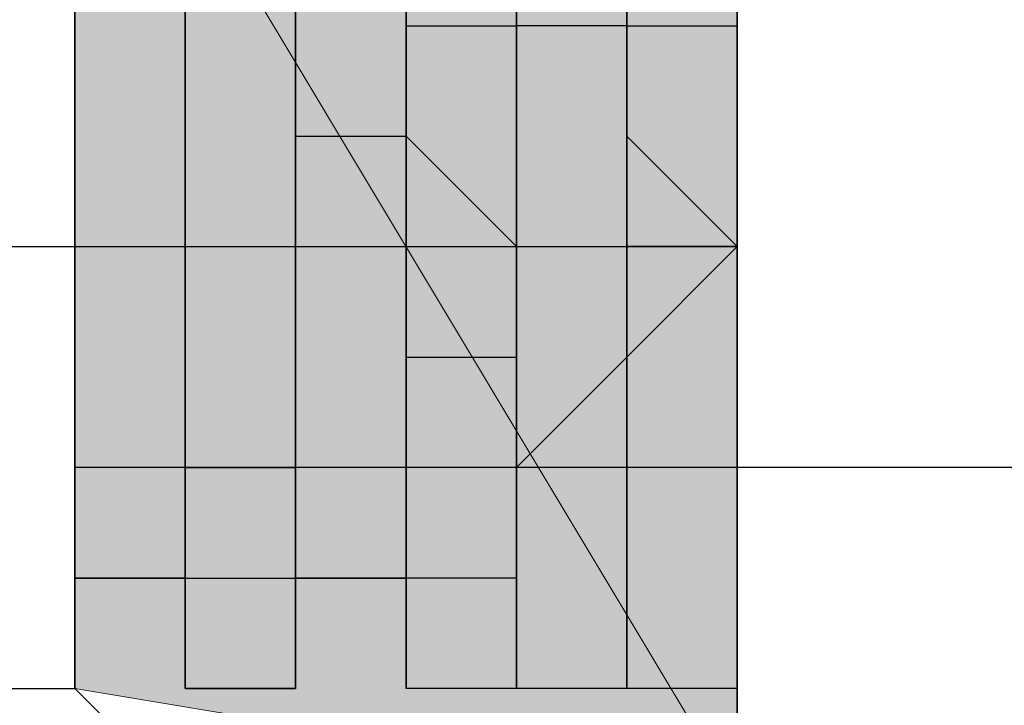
# Model space of a CAD drawing. Header units: millimetres. Extents: x 0 to 420, y 0 to 297.
# Tile 35 of 100: x 69.702 to 70.079, y 194.473 to 194.736. Entities that reach past the tile are written whole.
import ezdxf

# ---------------------------------------------------------------- set-up
doc = ezdxf.new("R2010")
doc.units = ezdxf.units.MM
doc.layers.add('FILL_FFFFFF', color=7, linetype='Continuous', true_color=0xffffff)
doc.layers.add('LINE_FFFFFF', color=7, linetype='Continuous', true_color=0xffffff)
doc.layers.add('LINE_000000', color=7, linetype='Continuous')

msp = doc.modelspace()

# ---------------------------------------------------------------- hatches: boundary and pattern name
at = {"layer": 'FILL_FFFFFF'}
h = msp.add_hatch(color=7, dxfattribs=at)
h.dxf.hatch_style = 1
h.paths.add_polyline_path([(69.97702, 194.90266), (69.72301, 194.86033), (69.97702, 194.43699), (69.97702, 194.90266)])
h = msp.add_hatch(color=7, dxfattribs=at)
h.dxf.hatch_style = 1
h.paths.add_polyline_path([(69.72301, 194.86033), (69.97702, 194.43699), (69.72301, 194.47932), (69.72301, 194.86033)])

# ---------------------------------------------------------------- linework, layer by layer
at = {"layer": 'LINE_000000', "lineweight": 25}
for p, q in [((69.72301, 194.47932), (69.72301, 194.86033)), ((69.72301, 194.818), (69.72301, 194.47932)), ((69.97702, 194.818), (69.97702, 194.47932)), ((69.97702, 194.47932), (69.97702, 194.818)), ((69.72301, 194.73333), (69.72301, 194.77566)), ((69.72301, 194.73333), (69.72301, 194.77566)), ((69.72301, 194.77566), (69.72301, 194.73333)), ((69.72301, 194.77566), (69.72301, 194.73333)), ((69.76534, 194.77566), (69.76534, 194.73333)), ((69.76534, 194.77566), (69.76534, 194.73333)), ((69.76534, 194.73333), (69.76534, 194.77566)), ((69.76534, 194.77566), (69.76534, 194.73333)), ((69.76534, 194.73333), (69.76534, 194.77566)), ((69.76534, 194.77566), (69.76534, 194.73333)), ((69.76534, 194.77566), (69.76534, 194.73333)), ((69.76534, 194.73333), (69.76534, 194.77566)), ((69.76534, 194.73333), (69.76534, 194.77566)), ((69.76534, 194.73333), (69.76534, 194.77566)), ((69.76534, 194.77566), (69.76534, 194.73333)), ((69.76534, 194.73333), (69.76534, 194.77566)), ((69.80767, 194.77566), (69.80767, 194.73333)), ((69.80767, 194.73333), (69.80767, 194.77566)), ((69.80767, 194.73333), (69.80767, 194.77566)), ((69.80767, 194.73333), (69.80767, 194.77566)), ((69.80767, 194.77566), (69.80767, 194.73333)), ((69.80767, 194.77566), (69.80767, 194.73333)), ((69.80767, 194.73333), (69.80767, 194.77566)), ((69.80767, 194.77566), (69.80767, 194.73333)), ((69.80767, 194.77566), (69.80767, 194.73333)), ((69.80767, 194.73333), (69.80767, 194.77566)), ((69.80767, 194.77566), (69.80767, 194.73333)), ((69.85, 194.77566), (69.85, 194.73333)), ((69.85, 194.73333), (69.85, 194.77566)), ((69.85, 194.77566), (69.85, 194.73333)), ((69.85, 194.73333), (69.85, 194.77566)), ((69.85, 194.77566), (69.85, 194.73333)), ((69.85, 194.73333), (69.85, 194.77566)), ((69.85, 194.77566), (69.85, 194.73333)), ((69.85, 194.73333), (69.85, 194.77566)), ((69.85, 194.77566), (69.85, 194.73333)), ((69.85, 194.73333), (69.85, 194.77566)), ((69.85, 194.77566), (69.85, 194.73333)), ((69.85, 194.73333), (69.85, 194.77566)), ((69.89233, 194.73333), (69.89233, 194.77566)), ((69.89233, 194.77566), (69.89233, 194.73333)), ((69.89233, 194.73333), (69.89233, 194.77566)), ((69.89233, 194.77566), (69.89233, 194.73333)), ((69.89233, 194.73333), (69.89233, 194.77566)), ((69.89233, 194.77566), (69.89233, 194.73333)), ((69.89233, 194.77566), (69.89233, 194.73333)), ((69.89233, 194.73333), (69.89233, 194.77566)), ((69.89233, 194.77566), (69.89233, 194.73333)), ((69.93468, 194.73333), (69.93468, 194.77566)), ((69.93468, 194.77566), (69.93468, 194.73333)), ((69.93468, 194.73333), (69.93468, 194.77566)), ((69.93468, 194.77566), (69.93468, 194.73333)), ((69.93468, 194.73333), (69.93468, 194.77566)), ((69.93468, 194.73333), (69.93468, 194.77566)), ((69.93468, 194.77566), (69.93468, 194.73333)), ((69.93468, 194.73333), (69.93468, 194.77566)), ((69.93468, 194.77566), (69.93468, 194.73333)), ((69.93468, 194.73333), (69.93468, 194.77566)), ((69.93468, 194.77566), (69.93468, 194.73333)), ((69.97702, 194.77566), (69.97702, 194.73333)), ((69.97702, 194.77566), (69.97702, 194.73333)), ((69.72301, 194.691), (69.72301, 194.73333)), ((69.72301, 194.73333), (69.72301, 194.73333)), ((69.72301, 194.691), (69.72301, 194.73333)), ((69.72301, 194.73333), (69.72301, 194.73333)), ((69.72301, 194.73333), (69.72301, 194.73333)), ((69.72301, 194.73333), (69.72301, 194.691)), ((69.72301, 194.73333), (69.72301, 194.73333)), ((69.72301, 194.73333), (69.72301, 194.691)), ((69.76534, 194.73333), (69.76534, 194.73333)), ((69.76534, 194.73333), (69.76534, 194.691)), ((69.76534, 194.73333), (69.76534, 194.73333)), ((69.76534, 194.73333), (69.76534, 194.691)), ((69.76534, 194.691), (69.76534, 194.73333)), ((69.76534, 194.73333), (69.76534, 194.73333)), ((69.76534, 194.73333), (69.76534, 194.73333)), ((69.76534, 194.73333), (69.76534, 194.691)), ((69.76534, 194.691), (69.76534, 194.73333)), ((69.76534, 194.73333), (69.76534, 194.73333)), ((69.76534, 194.73333), (69.76534, 194.73333)), ((69.76534, 194.73333), (69.76534, 194.691)), ((69.76534, 194.73333), (69.76534, 194.73333)), ((69.76534, 194.73333), (69.76534, 194.691)), ((69.76534, 194.691), (69.76534, 194.73333)), ((69.76534, 194.73333), (69.76534, 194.73333)), ((69.76534, 194.691), (69.76534, 194.73333)), ((69.76534, 194.73333), (69.76534, 194.73333)), ((69.76534, 194.691), (69.76534, 194.73333)), ((69.76534, 194.73333), (69.76534, 194.73333)), ((69.76534, 194.73333), (69.76534, 194.73333)), ((69.76534, 194.73333), (69.76534, 194.691)), ((69.76534, 194.691), (69.76534, 194.73333)), ((69.76534, 194.73333), (69.76534, 194.73333)), ((69.80767, 194.73333), (69.80767, 194.73333)), ((69.80767, 194.73333), (69.80767, 194.691)), ((69.80767, 194.691), (69.80767, 194.73333)), ((69.80767, 194.73333), (69.80767, 194.73333)), ((69.80767, 194.691), (69.80767, 194.73333)), ((69.80767, 194.73333), (69.80767, 194.73333)), ((69.80767, 194.691), (69.80767, 194.73333)), ((69.80767, 194.73333), (69.80767, 194.73333)), ((69.80767, 194.73333), (69.80767, 194.73333)), ((69.80767, 194.73333), (69.80767, 194.691)), ((69.80767, 194.73333), (69.80767, 194.73333)), ((69.80767, 194.73333), (69.80767, 194.691)), ((69.80767, 194.73333), (69.80767, 194.73333)), ((69.80767, 194.73333), (69.80767, 194.691)), ((69.80767, 194.691), (69.80767, 194.73333)), ((69.80767, 194.73333), (69.80767, 194.73333)), ((69.80767, 194.73333), (69.80767, 194.73333)), ((69.80767, 194.73333), (69.80767, 194.73333)), ((69.80767, 194.73333), (69.80767, 194.691)), ((69.80767, 194.691), (69.80767, 194.73333)), ((69.80767, 194.73333), (69.80767, 194.73333)), ((69.80767, 194.73333), (69.80767, 194.73333)), ((69.80767, 194.73333), (69.80767, 194.691)), ((69.85, 194.73333), (69.85, 194.73333)), ((69.85, 194.73333), (69.85, 194.691)), ((69.85, 194.73333), (69.85, 194.73333)), ((69.85, 194.73333), (69.85, 194.691)), ((69.85, 194.691), (69.85, 194.73333)), ((69.85, 194.73333), (69.85, 194.73333)), ((69.85, 194.73333), (69.85, 194.73333)), ((69.85, 194.73333), (69.85, 194.73333)), ((69.85, 194.73333), (69.85, 194.73333)), ((69.85, 194.73333), (69.85, 194.691)), ((69.85, 194.691), (69.85, 194.73333)), ((69.85, 194.73333), (69.85, 194.73333)), ((69.85, 194.73333), (69.85, 194.73333)), ((69.85, 194.73333), (69.85, 194.691)), ((69.85, 194.73333), (69.85, 194.73333)), ((69.85, 194.73333), (69.85, 194.691)), ((69.85, 194.691), (69.85, 194.73333)), ((69.85, 194.73333), (69.85, 194.73333)), ((69.85, 194.691), (69.85, 194.73333)), ((69.85, 194.73333), (69.85, 194.73333)), ((69.85, 194.691), (69.85, 194.73333)), ((69.85, 194.73333), (69.85, 194.73333)), ((69.85, 194.73333), (69.85, 194.73333)), ((69.85, 194.73333), (69.85, 194.73333)), ((69.85, 194.73333), (69.85, 194.691)), ((69.85, 194.691), (69.85, 194.73333)), ((69.85, 194.73333), (69.85, 194.73333)), ((69.89233, 194.691), (69.89233, 194.73333)), ((69.89233, 194.73333), (69.89233, 194.73333)), ((69.89233, 194.73333), (69.89233, 194.73333)), ((69.89233, 194.73333), (69.89233, 194.691)), ((69.89233, 194.691), (69.89233, 194.73333)), ((69.89233, 194.73333), (69.89233, 194.73333)), ((69.89233, 194.73333), (69.89233, 194.73333)), ((69.89233, 194.73333), (69.89233, 194.691)), ((69.89233, 194.691), (69.89233, 194.73333)), ((69.89233, 194.73333), (69.89233, 194.73333)), ((69.89233, 194.73333), (69.89233, 194.73333)), ((69.89233, 194.73333), (69.89233, 194.691)), ((69.93468, 194.73333), (69.89233, 194.73333)), ((69.89233, 194.73333), (69.89233, 194.73333)), ((69.89233, 194.73333), (69.89233, 194.691)), ((69.89233, 194.73333), (69.89233, 194.73333)), ((69.89233, 194.73333), (69.89233, 194.691)), ((69.89233, 194.691), (69.89233, 194.73333)), ((69.89233, 194.73333), (69.89233, 194.73333)), ((69.89233, 194.73333), (69.89233, 194.73333)), ((69.89233, 194.73333), (69.89233, 194.691)), ((69.93468, 194.691), (69.93468, 194.73333)), ((69.93468, 194.73333), (69.93468, 194.73333)), ((69.93468, 194.73333), (69.93468, 194.73333)), ((69.93468, 194.73333), (69.93468, 194.691)), ((69.93468, 194.691), (69.93468, 194.73333)), ((69.93468, 194.73333), (69.93468, 194.73333)), ((69.93468, 194.73333), (69.97702, 194.73333)), ((69.93468, 194.691), (69.93468, 194.73333)), ((69.93468, 194.73333), (69.93468, 194.73333)), ((69.93468, 194.73333), (69.93468, 194.73333)), ((69.93468, 194.73333), (69.93468, 194.691)), ((69.93468, 194.691), (69.93468, 194.73333)), ((69.93468, 194.73333), (69.93468, 194.73333)), ((69.93468, 194.691), (69.93468, 194.73333)), ((69.93468, 194.73333), (69.93468, 194.73333)), ((69.93468, 194.73333), (69.93468, 194.73333)), ((69.93468, 194.73333), (69.93468, 194.691)), ((69.93468, 194.691), (69.93468, 194.73333)), ((69.93468, 194.73333), (69.93468, 194.73333)), ((69.93468, 194.73333), (69.93468, 194.73333)), ((69.93468, 194.73333), (69.93468, 194.691)), ((69.93468, 194.691), (69.93468, 194.73333)), ((69.93468, 194.73333), (69.93468, 194.73333)), ((69.93468, 194.73333), (69.93468, 194.73333)), ((69.97702, 194.691), (69.97702, 194.73333)), ((69.97702, 194.73333), (69.97702, 194.73333)), ((69.97702, 194.73333), (69.97702, 194.73333)), ((69.97702, 194.73333), (69.97702, 194.691)), ((69.97702, 194.73333), (69.97702, 194.73333)), ((69.97702, 194.73333), (69.97702, 194.691)), ((69.97702, 194.73333), (69.97702, 194.73333)), ((69.97702, 194.73333), (69.97702, 194.691)), ((69.72301, 194.64867), (69.72301, 194.691)), ((69.72301, 194.691), (69.72301, 194.691)), ((69.72301, 194.64867), (69.72301, 194.691)), ((69.72301, 194.691), (69.72301, 194.691)), ((69.72301, 194.691), (69.72301, 194.691)), ((69.72301, 194.691), (69.72301, 194.64867)), ((69.72301, 194.691), (69.72301, 194.691)), ((69.72301, 194.691), (69.72301, 194.64867)), ((69.76534, 194.691), (69.76534, 194.691)), ((69.76534, 194.691), (69.76534, 194.64867)), ((69.76534, 194.691), (69.76534, 194.691)), ((69.76534, 194.691), (69.76534, 194.64867)), ((69.76534, 194.64867), (69.76534, 194.691)), ((69.76534, 194.691), (69.76534, 194.691)), ((69.76534, 194.691), (69.76534, 194.691)), ((69.76534, 194.691), (69.76534, 194.64867)), ((69.76534, 194.64867), (69.76534, 194.691)), ((69.76534, 194.691), (69.76534, 194.691)), ((69.76534, 194.691), (69.76534, 194.691)), ((69.76534, 194.691), (69.76534, 194.64867)), ((69.76534, 194.691), (69.76534, 194.691)), ((69.76534, 194.691), (69.76534, 194.64867)), ((69.76534, 194.64867), (69.76534, 194.691)), ((69.76534, 194.691), (69.76534, 194.691)), ((69.76534, 194.64867), (69.76534, 194.691)), ((69.76534, 194.691), (69.76534, 194.691)), ((69.76534, 194.64867), (69.76534, 194.691)), ((69.76534, 194.691), (69.76534, 194.691)), ((69.76534, 194.691), (69.76534, 194.691)), ((69.76534, 194.691), (69.76534, 194.64867)), ((69.76534, 194.64867), (69.76534, 194.691)), ((69.76534, 194.691), (69.76534, 194.691)), ((69.80767, 194.691), (69.80767, 194.691)), ((69.80767, 194.691), (69.80767, 194.64867)), ((69.80767, 194.64867), (69.80767, 194.691)), ((69.80767, 194.691), (69.80767, 194.691)), ((69.80767, 194.64867), (69.80767, 194.691)), ((69.80767, 194.691), (69.80767, 194.691)), ((69.80767, 194.64867), (69.80767, 194.691)), ((69.80767, 194.691), (69.80767, 194.691)), ((69.80767, 194.691), (69.80767, 194.691)), ((69.80767, 194.691), (69.80767, 194.64867)), ((69.80767, 194.691), (69.80767, 194.691)), ((69.80767, 194.691), (69.80767, 194.64867)), ((69.80767, 194.691), (69.80767, 194.691)), ((69.80767, 194.691), (69.80767, 194.64867)), ((69.80767, 194.64867), (69.80767, 194.691)), ((69.80767, 194.691), (69.80767, 194.691)), ((69.80767, 194.691), (69.80767, 194.691)), ((69.80767, 194.691), (69.80767, 194.64867)), ((69.80767, 194.64867), (69.80767, 194.691)), ((69.80767, 194.691), (69.80767, 194.691)), ((69.80767, 194.691), (69.80767, 194.691)), ((69.80767, 194.691), (69.80767, 194.64867)), ((69.85, 194.691), (69.85, 194.691)), ((69.85, 194.691), (69.85, 194.64867)), ((69.85, 194.691), (69.85, 194.691)), ((69.85, 194.691), (69.85, 194.691)), ((69.85, 194.691), (69.85, 194.64867)), ((69.85, 194.64867), (69.85, 194.691)), ((69.85, 194.691), (69.85, 194.691)), ((69.85, 194.691), (69.85, 194.691)), ((69.85, 194.691), (69.85, 194.64867)), ((69.85, 194.64867), (69.85, 194.691)), ((69.85, 194.691), (69.85, 194.691)), ((69.85, 194.691), (69.85, 194.691)), ((69.85, 194.691), (69.89233, 194.64867)), ((69.85, 194.691), (69.85, 194.691)), ((69.85, 194.691), (69.85, 194.64867)), ((69.85, 194.64867), (69.85, 194.691)), ((69.85, 194.691), (69.85, 194.691)), ((69.85, 194.64867), (69.85, 194.691)), ((69.85, 194.691), (69.85, 194.691)), ((69.85, 194.64867), (69.85, 194.691)), ((69.85, 194.691), (69.85, 194.691)), ((69.85, 194.691), (69.85, 194.691)), ((69.85, 194.691), (69.85, 194.64867)), ((69.85, 194.64867), (69.85, 194.691)), ((69.85, 194.691), (69.85, 194.691)), ((69.89233, 194.64867), (69.89233, 194.691)), ((69.89233, 194.691), (69.89233, 194.691)), ((69.89233, 194.691), (69.89233, 194.691)), ((69.89233, 194.691), (69.89233, 194.64867)), ((69.89233, 194.64867), (69.89233, 194.691)), ((69.89233, 194.691), (69.89233, 194.691)), ((69.89233, 194.691), (69.89233, 194.691)), ((69.89233, 194.691), (69.89233, 194.64867)), ((69.89233, 194.64867), (69.89233, 194.691)), ((69.89233, 194.691), (69.89233, 194.691)), ((69.89233, 194.691), (69.89233, 194.64867)), ((69.89233, 194.64867), (69.89233, 194.691)), ((69.89233, 194.691), (69.89233, 194.691)), ((69.89233, 194.691), (69.89233, 194.691)), ((69.89233, 194.691), (69.89233, 194.64867)), ((69.89233, 194.691), (69.89233, 194.691)), ((69.89233, 194.691), (69.89233, 194.64867)), ((69.89233, 194.691), (69.89233, 194.691)), ((69.89233, 194.691), (69.89233, 194.691)), ((69.89233, 194.691), (69.89233, 194.64867)), ((69.93468, 194.64867), (69.93468, 194.691)), ((69.93468, 194.691), (69.93468, 194.691)), ((69.93468, 194.691), (69.93468, 194.691)), ((69.93468, 194.691), (69.93468, 194.64867)), ((69.93468, 194.64867), (69.93468, 194.691)), ((69.93468, 194.691), (69.93468, 194.691)), ((69.93468, 194.64867), (69.93468, 194.691)), ((69.93468, 194.691), (69.93468, 194.691)), ((69.93468, 194.691), (69.93468, 194.691)), ((69.93468, 194.691), (69.93468, 194.64867)), ((69.93468, 194.64867), (69.93468, 194.691)), ((69.93468, 194.691), (69.93468, 194.691)), ((69.93468, 194.64867), (69.93468, 194.691)), ((69.93468, 194.691), (69.93468, 194.691)), ((69.93468, 194.691), (69.93468, 194.691)), ((69.93468, 194.691), (69.93468, 194.64867)), ((69.97702, 194.64867), (69.93468, 194.691)), ((69.93468, 194.691), (69.93468, 194.691)), ((69.93468, 194.691), (69.93468, 194.691)), ((69.93468, 194.691), (69.93468, 194.64867)), ((69.93468, 194.64867), (69.93468, 194.691)), ((69.93468, 194.691), (69.93468, 194.691)), ((69.97702, 194.64867), (69.97702, 194.691)), ((69.97702, 194.691), (69.97702, 194.691)), ((69.97702, 194.691), (69.97702, 194.691)), ((69.97702, 194.691), (69.97702, 194.64867)), ((69.97702, 194.691), (69.97702, 194.691)), ((69.97702, 194.691), (69.97702, 194.64867)), ((69.97702, 194.691), (69.97702, 194.691)), ((69.97702, 194.691), (69.97702, 194.64867)), ((67.01367, 194.64867), (69.97702, 194.64867)), ((69.72301, 194.60634), (69.72301, 194.64867)), ((69.72301, 194.64867), (69.72301, 194.64867)), ((69.72301, 194.60634), (69.72301, 194.64867)), ((69.72301, 194.64867), (69.72301, 194.64867)), ((69.72301, 194.64867), (69.72301, 194.64867)), ((69.72301, 194.64867), (69.72301, 194.60634)), ((69.72301, 194.64867), (69.72301, 194.64867)), ((69.72301, 194.64867), (69.72301, 194.60634)), ((69.76534, 194.64867), (69.76534, 194.64867)), ((69.76534, 194.64867), (69.76534, 194.60634)), ((69.76534, 194.64867), (69.76534, 194.64867)), ((69.76534, 194.64867), (69.76534, 194.60634)), ((69.76534, 194.60634), (69.76534, 194.64867)), ((69.76534, 194.64867), (69.76534, 194.64867)), ((69.76534, 194.64867), (69.76534, 194.64867)), ((69.76534, 194.64867), (69.76534, 194.60634)), ((69.76534, 194.60634), (69.76534, 194.64867)), ((69.76534, 194.64867), (69.76534, 194.64867)), ((69.76534, 194.64867), (69.76534, 194.64867)), ((69.76534, 194.64867), (69.76534, 194.60634)), ((69.76534, 194.64867), (69.76534, 194.64867)), ((69.76534, 194.64867), (69.76534, 194.60634)), ((69.76534, 194.60634), (69.76534, 194.64867)), ((69.76534, 194.64867), (69.76534, 194.64867)), ((69.76534, 194.60634), (69.76534, 194.64867)), ((69.76534, 194.64867), (69.76534, 194.64867)), ((69.76534, 194.60634), (69.76534, 194.64867)), ((69.76534, 194.64867), (69.76534, 194.64867)), ((69.76534, 194.64867), (69.76534, 194.64867)), ((69.76534, 194.64867), (69.76534, 194.60634)), ((69.76534, 194.60634), (69.76534, 194.64867)), ((69.76534, 194.64867), (69.76534, 194.64867)), ((69.80767, 194.64867), (69.80767, 194.64867)), ((69.80767, 194.64867), (69.80767, 194.60634)), ((69.80767, 194.60634), (69.80767, 194.64867)), ((69.80767, 194.64867), (69.80767, 194.64867)), ((69.80767, 194.60634), (69.80767, 194.64867)), ((69.80767, 194.64867), (69.80767, 194.64867)), ((69.80767, 194.60634), (69.80767, 194.64867)), ((69.80767, 194.64867), (69.80767, 194.64867)), ((69.80767, 194.64867), (69.80767, 194.64867)), ((69.80767, 194.64867), (69.80767, 194.60634)), ((69.80767, 194.60634), (69.80767, 194.64867)), ((69.80767, 194.64867), (69.80767, 194.64867)), ((69.80767, 194.64867), (69.80767, 194.64867)), ((69.80767, 194.64867), (69.80767, 194.60634)), ((69.80767, 194.64867), (69.80767, 194.64867)), ((69.80767, 194.64867), (69.80767, 194.60634)), ((69.80767, 194.60634), (69.80767, 194.64867)), ((69.80767, 194.64867), (69.80767, 194.64867)), ((69.80767, 194.64867), (69.80767, 194.64867)), ((69.80767, 194.64867), (69.80767, 194.60634)), ((69.80767, 194.60634), (69.80767, 194.64867)), ((69.80767, 194.64867), (69.80767, 194.64867)), ((69.80767, 194.64867), (69.80767, 194.64867)), ((69.80767, 194.64867), (69.80767, 194.60634)), ((69.85, 194.64867), (69.85, 194.64867)), ((69.85, 194.64867), (69.85, 194.60634)), ((69.85, 194.64867), (69.85, 194.64867)), ((69.85, 194.64867), (69.85, 194.60634)), ((69.85, 194.60634), (69.85, 194.64867)), ((69.85, 194.64867), (69.85, 194.64867)), ((69.85, 194.64867), (69.85, 194.64867)), ((69.85, 194.64867), (69.85, 194.60634)), ((69.85, 194.60634), (69.85, 194.64867)), ((69.85, 194.64867), (69.85, 194.64867)), ((69.85, 194.64867), (69.85, 194.64867)), ((69.85, 194.64867), (69.85, 194.60634)), ((69.85, 194.60634), (69.85, 194.64867)), ((69.85, 194.64867), (69.85, 194.64867)), ((69.85, 194.60634), (69.85, 194.64867)), ((69.85, 194.64867), (69.85, 194.64867)), ((69.85, 194.60634), (69.85, 194.64867)), ((69.85, 194.64867), (69.85, 194.64867)), ((69.85, 194.64867), (69.85, 194.64867)), ((69.85, 194.64867), (69.85, 194.60634)), ((69.85, 194.60634), (69.85, 194.64867)), ((69.85, 194.64867), (69.85, 194.64867)), ((69.89233, 194.60634), (69.89233, 194.64867)), ((69.89233, 194.64867), (69.89233, 194.64867)), ((69.89233, 194.64867), (69.89233, 194.64867)), ((69.89233, 194.64867), (69.89233, 194.60634)), ((69.89233, 194.64867), (69.89233, 194.64867)), ((69.89233, 194.64867), (69.89233, 194.60634)), ((69.89233, 194.60634), (69.89233, 194.64867)), ((69.89233, 194.64867), (69.89233, 194.64867)), ((69.89233, 194.64867), (69.89233, 194.64867)), ((69.89233, 194.64867), (69.89233, 194.60634)), ((69.89233, 194.60634), (69.89233, 194.64867)), ((69.89233, 194.64867), (69.89233, 194.64867)), ((69.89233, 194.64867), (69.89233, 194.64867)), ((69.89233, 194.64867), (69.89233, 194.60634)), ((69.89233, 194.60634), (69.89233, 194.64867)), ((69.89233, 194.64867), (69.89233, 194.64867)), ((69.89233, 194.64867), (69.89233, 194.64867)), ((69.89233, 194.64867), (69.89233, 194.64867)), ((69.89233, 194.64867), (69.89233, 194.60634)), ((69.89233, 194.64867), (69.89233, 194.64867)), ((69.89233, 194.64867), (69.89233, 194.60634)), ((69.93468, 194.64867), (69.93468, 194.64867)), ((69.93468, 194.64867), (69.93468, 194.64867)), ((69.93468, 194.64867), (69.93468, 194.60634)), ((69.93468, 194.60634), (69.93468, 194.64867)), ((69.93468, 194.64867), (69.93468, 194.64867)), ((69.97702, 194.64867), (69.93468, 194.64867)), ((69.93468, 194.64867), (69.93468, 194.64867)), ((69.93468, 194.64867), (69.93468, 194.64867)), ((69.93468, 194.60634), (69.93468, 194.64867)), ((69.93468, 194.64867), (69.93468, 194.64867)), ((69.93468, 194.64867), (69.93468, 194.64867)), ((69.93468, 194.64867), (69.93468, 194.60634)), ((69.93468, 194.60634), (69.93468, 194.64867)), ((69.93468, 194.64867), (69.93468, 194.64867)), ((69.93468, 194.60634), (69.93468, 194.64867)), ((69.93468, 194.64867), (69.93468, 194.64867)), ((69.93468, 194.64867), (69.93468, 194.64867)), ((69.93468, 194.64867), (69.93468, 194.60634)), ((69.93468, 194.60634), (69.97702, 194.64867)), ((69.93468, 194.64867), (69.93468, 194.64867)), ((69.93468, 194.64867), (69.93468, 194.60634)), ((69.93468, 194.60634), (69.93468, 194.64867)), ((69.93468, 194.64867), (69.93468, 194.64867)), ((69.97702, 194.60634), (69.97702, 194.64867)), ((69.97702, 194.64867), (69.97702, 194.64867)), ((69.97702, 194.64867), (69.97702, 194.64867)), ((69.97702, 194.64867), (69.97702, 194.60634)), ((69.97702, 194.64867), (69.97702, 194.64867)), ((69.97702, 194.64867), (69.97702, 194.64867)), ((69.97702, 194.64867), (69.97702, 194.60634)), ((69.97702, 194.60634), (69.97702, 194.64867)), ((69.97702, 194.64867), (69.97702, 194.64867)), ((69.97702, 194.64867), (69.97702, 194.64867)), ((69.97702, 194.64867), (69.97702, 194.60634)), ((69.97702, 194.60634), (69.97702, 194.64867)), ((69.97702, 194.64867), (69.97702, 194.64867)), ((69.72301, 194.56399), (69.72301, 194.60634)), ((69.72301, 194.60634), (69.72301, 194.60634)), ((69.72301, 194.56399), (69.72301, 194.60634)), ((69.72301, 194.60634), (69.72301, 194.60634)), ((69.72301, 194.60634), (69.72301, 194.60634)), ((69.72301, 194.60634), (69.72301, 194.56399)), ((69.72301, 194.60634), (69.72301, 194.60634)), ((69.72301, 194.60634), (69.72301, 194.56399)), ((69.76534, 194.60634), (69.76534, 194.60634)), ((69.76534, 194.60634), (69.76534, 194.56399)), ((69.76534, 194.60634), (69.76534, 194.60634)), ((69.76534, 194.60634), (69.76534, 194.56399)), ((69.76534, 194.56399), (69.76534, 194.60634)), ((69.76534, 194.60634), (69.76534, 194.60634)), ((69.76534, 194.60634), (69.76534, 194.60634)), ((69.76534, 194.60634), (69.76534, 194.56399)), ((69.76534, 194.56399), (69.76534, 194.60634)), ((69.76534, 194.60634), (69.76534, 194.60634)), ((69.76534, 194.60634), (69.76534, 194.60634)), ((69.76534, 194.60634), (69.76534, 194.60634)), ((69.76534, 194.60634), (69.76534, 194.56399)), ((69.76534, 194.56399), (69.76534, 194.60634)), ((69.76534, 194.60634), (69.76534, 194.60634)), ((69.76534, 194.56399), (69.76534, 194.60634)), ((69.76534, 194.60634), (69.76534, 194.60634)), ((69.76534, 194.56399), (69.76534, 194.60634)), ((69.76534, 194.60634), (69.76534, 194.60634)), ((69.76534, 194.60634), (69.76534, 194.60634)), ((69.76534, 194.60634), (69.76534, 194.56399)), ((69.76534, 194.56399), (69.76534, 194.60634)), ((69.76534, 194.60634), (69.76534, 194.60634)), ((69.80767, 194.60634), (69.80767, 194.60634)), ((69.80767, 194.60634), (69.80767, 194.56399)), ((69.80767, 194.56399), (69.80767, 194.60634)), ((69.80767, 194.60634), (69.80767, 194.60634)), ((69.80767, 194.56399), (69.80767, 194.60634)), ((69.80767, 194.60634), (69.80767, 194.60634)), ((69.80767, 194.56399), (69.80767, 194.60634)), ((69.80767, 194.60634), (69.80767, 194.60634)), ((69.80767, 194.60634), (69.80767, 194.60634)), ((69.80767, 194.60634), (69.80767, 194.56399)), ((69.80767, 194.56399), (69.80767, 194.60634)), ((69.80767, 194.60634), (69.80767, 194.60634)), ((69.80767, 194.60634), (69.80767, 194.60634)), ((69.80767, 194.60634), (69.80767, 194.56399)), ((69.80767, 194.60634), (69.80767, 194.60634)), ((69.80767, 194.60634), (69.80767, 194.56399)), ((69.80767, 194.56399), (69.80767, 194.60634)), ((69.80767, 194.60634), (69.80767, 194.60634)), ((69.80767, 194.60634), (69.80767, 194.60634)), ((69.80767, 194.60634), (69.80767, 194.56399)), ((69.80767, 194.56399), (69.80767, 194.60634)), ((69.80767, 194.60634), (69.80767, 194.60634)), ((69.80767, 194.60634), (69.80767, 194.60634)), ((69.80767, 194.60634), (69.80767, 194.56399)), ((69.85, 194.60634), (69.85, 194.60634)), ((69.85, 194.60634), (69.89233, 194.60634)), ((69.85, 194.60634), (69.85, 194.60634)), ((69.85, 194.60634), (69.85, 194.56399)), ((69.85, 194.56399), (69.85, 194.60634)), ((69.85, 194.60634), (69.85, 194.60634)), ((69.85, 194.60634), (69.85, 194.60634)), ((69.85, 194.60634), (69.85, 194.56399)), ((69.85, 194.56399), (69.85, 194.60634)), ((69.85, 194.60634), (69.85, 194.60634)), ((69.85, 194.60634), (69.85, 194.60634)), ((69.85, 194.60634), (69.85, 194.56399)), ((69.85, 194.56399), (69.85, 194.60634)), ((69.85, 194.60634), (69.85, 194.60634)), ((69.85, 194.56399), (69.85, 194.60634)), ((69.85, 194.60634), (69.85, 194.60634)), ((69.85, 194.56399), (69.85, 194.60634)), ((69.85, 194.60634), (69.85, 194.60634)), ((69.85, 194.60634), (69.85, 194.60634)), ((69.85, 194.60634), (69.85, 194.56399)), ((69.85, 194.56399), (69.85, 194.60634)), ((69.85, 194.60634), (69.85, 194.60634)), ((69.89233, 194.60634), (69.89233, 194.60634)), ((69.89233, 194.60634), (69.89233, 194.56399)), ((69.89233, 194.56399), (69.89233, 194.60634)), ((69.89233, 194.60634), (69.89233, 194.60634)), ((69.89233, 194.60634), (69.89233, 194.60634)), ((69.89233, 194.60634), (69.89233, 194.56399)), ((69.89233, 194.56399), (69.89233, 194.60634)), ((69.89233, 194.60634), (69.89233, 194.60634)), ((69.89233, 194.60634), (69.89233, 194.60634)), ((69.89233, 194.60634), (69.89233, 194.56399)), ((69.89233, 194.56399), (69.89233, 194.60634)), ((69.89233, 194.60634), (69.89233, 194.60634)), ((69.89233, 194.60634), (69.89233, 194.60634)), ((69.89233, 194.60634), (69.89233, 194.56399)), ((69.89233, 194.56399), (69.93468, 194.60634)), ((69.89233, 194.56399), (69.89233, 194.60634)), ((69.89233, 194.60634), (69.89233, 194.60634)), ((69.89233, 194.60634), (69.89233, 194.60634)), ((69.89233, 194.60634), (69.89233, 194.56399)), ((69.89233, 194.56399), (69.89233, 194.60634)), ((69.89233, 194.60634), (69.89233, 194.60634)), ((69.89233, 194.60634), (69.89233, 194.60634)), ((69.89233, 194.60634), (69.89233, 194.56399)), ((69.89233, 194.60634), (69.89233, 194.60634)), ((69.89233, 194.60634), (69.89233, 194.56399)), ((69.93468, 194.60634), (69.93468, 194.60634)), ((69.93468, 194.60634), (69.93468, 194.56399)), ((69.93468, 194.56399), (69.93468, 194.60634)), ((69.93468, 194.60634), (69.93468, 194.60634)), ((69.93468, 194.60634), (69.93468, 194.60634)), ((69.93468, 194.60634), (69.93468, 194.60634)), ((69.93468, 194.60634), (69.93468, 194.56399)), ((69.93468, 194.56399), (69.93468, 194.60634)), ((69.93468, 194.60634), (69.93468, 194.60634)), ((69.93468, 194.60634), (69.93468, 194.60634)), ((69.93468, 194.60634), (69.93468, 194.56399)), ((69.93468, 194.56399), (69.93468, 194.60634)), ((69.93468, 194.60634), (69.93468, 194.60634)), ((69.93468, 194.60634), (69.93468, 194.60634)), ((69.93468, 194.60634), (69.93468, 194.56399)), ((69.93468, 194.56399), (69.93468, 194.60634)), ((69.93468, 194.60634), (69.93468, 194.60634)), ((69.93468, 194.60634), (69.93468, 194.60634)), ((69.93468, 194.60634), (69.93468, 194.56399)), ((69.93468, 194.56399), (69.93468, 194.60634)), ((69.93468, 194.60634), (69.93468, 194.60634)), ((69.97702, 194.56399), (69.97702, 194.60634)), ((69.97702, 194.60634), (69.97702, 194.60634)), ((69.97702, 194.60634), (69.97702, 194.60634)), ((69.97702, 194.60634), (69.97702, 194.56399)), ((69.97702, 194.60634), (69.97702, 194.60634)), ((69.97702, 194.60634), (69.97702, 194.56399)), ((69.97702, 194.56399), (69.97702, 194.60634)), ((69.97702, 194.60634), (69.97702, 194.60634)), ((69.97702, 194.60634), (69.97702, 194.60634)), ((69.97702, 194.60634), (69.97702, 194.56399)), ((69.97702, 194.56399), (69.97702, 194.60634)), ((69.97702, 194.60634), (69.97702, 194.60634)), ((69.72301, 194.52165), (69.72301, 194.56399)), ((69.72301, 194.56399), (69.72301, 194.56399)), ((70.14634, 194.56399), (69.72301, 194.56399)), ((69.72301, 194.52165), (69.72301, 194.56399)), ((69.72301, 194.56399), (69.72301, 194.56399)), ((69.72301, 194.56399), (69.72301, 194.56399)), ((69.72301, 194.56399), (69.72301, 194.52165)), ((69.72301, 194.56399), (69.72301, 194.56399)), ((69.76534, 194.56399), (69.76534, 194.56399)), ((69.76534, 194.56399), (69.76534, 194.52165)), ((69.76534, 194.56399), (69.76534, 194.56399)), ((69.76534, 194.56399), (69.76534, 194.52165)), ((69.76534, 194.52165), (69.76534, 194.56399)), ((69.76534, 194.56399), (69.76534, 194.56399)), ((69.76534, 194.56399), (69.76534, 194.56399)), ((69.76534, 194.56399), (69.76534, 194.52165)), ((69.76534, 194.52165), (69.76534, 194.56399)), ((69.76534, 194.56399), (69.76534, 194.56399)), ((69.76534, 194.56399), (69.76534, 194.56399)), ((69.76534, 194.56399), (69.76534, 194.52165)), ((69.76534, 194.52165), (69.76534, 194.56399)), ((69.76534, 194.56399), (69.76534, 194.56399)), ((69.76534, 194.52165), (69.76534, 194.56399)), ((69.76534, 194.56399), (69.76534, 194.56399)), ((69.76534, 194.52165), (69.76534, 194.56399)), ((69.76534, 194.56399), (69.76534, 194.56399)), ((69.76534, 194.56399), (69.76534, 194.56399)), ((69.76534, 194.56399), (69.76534, 194.52165)), ((69.76534, 194.52165), (69.76534, 194.56399)), ((69.76534, 194.56399), (69.76534, 194.56399)), ((69.80767, 194.56399), (69.80767, 194.56399)), ((69.80767, 194.56399), (69.80767, 194.52165)), ((69.80767, 194.52165), (69.80767, 194.56399)), ((69.80767, 194.56399), (69.80767, 194.56399)), ((69.80767, 194.52165), (69.80767, 194.56399)), ((69.80767, 194.56399), (69.80767, 194.56399)), ((69.80767, 194.56399), (69.80767, 194.56399)), ((69.80767, 194.56399), (69.80767, 194.52165)), ((69.80767, 194.52165), (69.80767, 194.56399)), ((69.80767, 194.56399), (69.80767, 194.56399)), ((69.80767, 194.56399), (69.80767, 194.56399)), ((69.80767, 194.56399), (69.80767, 194.52165)), ((69.80767, 194.52165), (69.80767, 194.56399)), ((69.80767, 194.56399), (69.80767, 194.56399)), ((69.80767, 194.56399), (69.80767, 194.56399)), ((69.80767, 194.56399), (69.80767, 194.52165)), ((69.80767, 194.56399), (69.80767, 194.56399)), ((69.80767, 194.56399), (69.80767, 194.52165)), ((69.80767, 194.52165), (69.80767, 194.56399)), ((69.80767, 194.56399), (69.80767, 194.56399)), ((69.80767, 194.56399), (69.80767, 194.56399)), ((69.80767, 194.56399), (69.80767, 194.52165)), ((69.80767, 194.52165), (69.80767, 194.56399)), ((69.80767, 194.56399), (69.80767, 194.56399)), ((69.80767, 194.56399), (69.80767, 194.56399)), ((69.80767, 194.56399), (69.80767, 194.52165)), ((69.85, 194.56399), (69.85, 194.56399)), ((69.85, 194.56399), (69.85, 194.52165)), ((69.85, 194.52165), (69.85, 194.56399)), ((69.85, 194.56399), (69.85, 194.56399)), ((69.85, 194.56399), (69.85, 194.56399)), ((69.85, 194.56399), (69.85, 194.52165)), ((69.85, 194.52165), (69.85, 194.56399)), ((69.85, 194.56399), (69.85, 194.56399)), ((69.85, 194.56399), (69.85, 194.56399)), ((69.85, 194.56399), (69.85, 194.52165)), ((69.85, 194.52165), (69.85, 194.56399)), ((69.85, 194.56399), (69.85, 194.56399)), ((69.85, 194.56399), (69.85, 194.56399)), ((69.85, 194.52165), (69.85, 194.56399)), ((69.85, 194.56399), (69.85, 194.56399)), ((69.85, 194.56399), (69.85, 194.56399)), ((69.85, 194.56399), (69.85, 194.52165)), ((69.85, 194.52165), (69.85, 194.56399)), ((69.85, 194.56399), (69.85, 194.56399)), ((69.89233, 194.56399), (69.89233, 194.56399)), ((69.89233, 194.56399), (69.89233, 194.52165)), ((69.89233, 194.52165), (69.89233, 194.56399)), ((69.89233, 194.56399), (69.89233, 194.56399)), ((69.89233, 194.56399), (69.89233, 194.56399)), ((69.89233, 194.56399), (69.89233, 194.52165)), ((69.89233, 194.52165), (69.89233, 194.56399)), ((69.89233, 194.56399), (69.89233, 194.56399)), ((69.89233, 194.56399), (69.89233, 194.56399)), ((69.89233, 194.56399), (69.89233, 194.52165)), ((69.89233, 194.52165), (69.89233, 194.56399)), ((69.89233, 194.56399), (69.89233, 194.56399)), ((69.89233, 194.56399), (69.89233, 194.56399)), ((69.89233, 194.56399), (69.89233, 194.52165)), ((69.89233, 194.52165), (69.89233, 194.56399)), ((69.89233, 194.56399), (69.89233, 194.56399)), ((69.89233, 194.52165), (69.89233, 194.56399)), ((69.89233, 194.56399), (69.89233, 194.56399)), ((69.89233, 194.56399), (69.89233, 194.56399)), ((69.89233, 194.56399), (69.89233, 194.52165)), ((69.89233, 194.52165), (69.89233, 194.56399)), ((69.89233, 194.56399), (69.89233, 194.56399)), ((69.89233, 194.56399), (69.89233, 194.56399)), ((69.89233, 194.56399), (69.89233, 194.52165)), ((69.89233, 194.56399), (69.89233, 194.56399)), ((69.89233, 194.56399), (69.89233, 194.52165)), ((69.93468, 194.56399), (69.93468, 194.56399)), ((69.93468, 194.56399), (69.93468, 194.52165)), ((69.93468, 194.52165), (69.93468, 194.56399)), ((69.93468, 194.56399), (69.93468, 194.56399)), ((69.93468, 194.56399), (69.93468, 194.56399)), ((69.93468, 194.56399), (69.93468, 194.52165)), ((69.93468, 194.52165), (69.93468, 194.56399)), ((69.93468, 194.56399), (69.93468, 194.56399)), ((69.93468, 194.56399), (69.93468, 194.56399)), ((69.93468, 194.56399), (69.93468, 194.52165)), ((69.93468, 194.52165), (69.93468, 194.56399)), ((69.93468, 194.56399), (69.93468, 194.56399)), ((69.93468, 194.56399), (69.93468, 194.56399)), ((69.93468, 194.56399), (69.93468, 194.52165)), ((69.93468, 194.52165), (69.93468, 194.56399)), ((69.93468, 194.56399), (69.93468, 194.56399)), ((69.93468, 194.56399), (69.93468, 194.56399)), ((69.93468, 194.56399), (69.93468, 194.52165)), ((69.93468, 194.52165), (69.93468, 194.56399)), ((69.93468, 194.56399), (69.93468, 194.56399)), ((69.97702, 194.52165), (69.97702, 194.56399)), ((69.97702, 194.56399), (69.97702, 194.56399)), ((70.14634, 194.56399), (69.97702, 194.56399)), ((69.97702, 194.56399), (69.97702, 194.56399)), ((69.97702, 194.56399), (69.97702, 194.56399)), ((70.14634, 194.56399), (69.97702, 194.56399)), ((69.97702, 194.56399), (69.97702, 194.56399)), ((69.97702, 194.56399), (69.97702, 194.52165)), ((69.97702, 194.56399), (69.97702, 194.56399)), ((69.97702, 194.56399), (69.97702, 194.52165)), ((69.97702, 194.52165), (69.97702, 194.56399)), ((69.97702, 194.56399), (69.97702, 194.56399)), ((69.97702, 194.56399), (69.97702, 194.56399)), ((69.97702, 194.56399), (69.97702, 194.52165)), ((69.97702, 194.52165), (69.97702, 194.56399)), ((69.97702, 194.56399), (69.97702, 194.56399)), ((69.72301, 194.52165), (69.72301, 194.52165)), ((69.72301, 194.47932), (69.72301, 194.52165)), ((69.72301, 194.52165), (69.72301, 194.52165)), ((69.76534, 194.52165), (69.72301, 194.52165)), ((69.72301, 194.52165), (69.72301, 194.52165)), ((69.72301, 194.52165), (69.72301, 194.52165)), ((69.72301, 194.52165), (69.72301, 194.47932)), ((69.72301, 194.52165), (69.72301, 194.52165)), ((69.72301, 194.52165), (69.72301, 194.52165)), ((69.72301, 194.52165), (69.76534, 194.52165)), ((69.72301, 194.52165), (69.72301, 194.52165)), ((69.76534, 194.52165), (69.76534, 194.52165)), ((69.76534, 194.52165), (69.76534, 194.52165)), ((69.76534, 194.52165), (69.76534, 194.47932)), ((69.76534, 194.47932), (69.76534, 194.52165)), ((69.76534, 194.52165), (69.76534, 194.52165)), ((69.76534, 194.47932), (69.76534, 194.52165)), ((69.76534, 194.52165), (69.76534, 194.52165)), ((69.76534, 194.47932), (69.76534, 194.52165)), ((69.76534, 194.52165), (69.76534, 194.52165)), ((69.76534, 194.52165), (69.76534, 194.52165)), ((69.76534, 194.52165), (69.76534, 194.47932)), ((69.76534, 194.52165), (69.76534, 194.52165)), ((69.76534, 194.52165), (69.76534, 194.52165)), ((69.76534, 194.47932), (69.76534, 194.52165)), ((69.76534, 194.52165), (69.76534, 194.52165)), ((69.76534, 194.52165), (69.76534, 194.52165)), ((69.76534, 194.52165), (69.76534, 194.52165)), ((69.76534, 194.52165), (69.76534, 194.47932)), ((69.76534, 194.47932), (69.76534, 194.52165)), ((69.76534, 194.52165), (69.76534, 194.52165)), ((69.80767, 194.52165), (69.80767, 194.52165)), ((69.80767, 194.52165), (69.80767, 194.47932)), ((69.80767, 194.47932), (69.80767, 194.52165)), ((69.80767, 194.52165), (69.80767, 194.52165)), ((69.80767, 194.47932), (69.80767, 194.52165)), ((69.80767, 194.52165), (69.80767, 194.52165)), ((69.80767, 194.47932), (69.80767, 194.52165)), ((69.80767, 194.52165), (69.80767, 194.52165)), ((69.80767, 194.52165), (69.80767, 194.52165)), ((69.80767, 194.52165), (69.80767, 194.47932)), ((69.80767, 194.52165), (69.80767, 194.52165)), ((69.80767, 194.52165), (69.80767, 194.52165)), ((69.80767, 194.52165), (69.80767, 194.52165)), ((69.80767, 194.52165), (69.85, 194.52165)), ((69.80767, 194.52165), (69.80767, 194.52165)), ((69.80767, 194.52165), (69.80767, 194.52165)), ((69.80767, 194.52165), (69.80767, 194.47932)), ((69.80767, 194.47932), (69.80767, 194.52165)), ((69.80767, 194.52165), (69.80767, 194.52165)), ((69.80767, 194.52165), (69.80767, 194.52165)), ((69.80767, 194.52165), (69.80767, 194.47932)), ((69.85, 194.52165), (69.85, 194.52165)), ((69.85, 194.52165), (69.85, 194.47932)), ((69.85, 194.47932), (69.85, 194.52165)), ((69.85, 194.52165), (69.85, 194.52165)), ((69.85, 194.47932), (69.85, 194.52165)), ((69.85, 194.52165), (69.85, 194.52165)), ((69.85, 194.47932), (69.85, 194.52165)), ((69.85, 194.52165), (69.85, 194.52165)), ((69.85, 194.52165), (69.85, 194.52165)), ((69.85, 194.52165), (69.85, 194.47932)), ((69.85, 194.52165), (69.85, 194.52165)), ((69.85, 194.52165), (69.85, 194.52165)), ((69.85, 194.52165), (69.85, 194.52165)), ((69.85, 194.52165), (69.85, 194.52165)), ((69.85, 194.52165), (69.85, 194.52165)), ((69.85, 194.52165), (69.85, 194.47932)), ((69.85, 194.47932), (69.85, 194.52165)), ((69.85, 194.52165), (69.85, 194.52165)), ((69.89233, 194.52165), (69.89233, 194.52165)), ((69.89233, 194.52165), (69.89233, 194.47932)), ((69.89233, 194.47932), (69.89233, 194.52165)), ((69.89233, 194.52165), (69.89233, 194.52165)), ((69.89233, 194.52165), (69.89233, 194.52165)), ((69.89233, 194.52165), (69.89233, 194.47932)), ((69.89233, 194.47932), (69.89233, 194.52165)), ((69.89233, 194.52165), (69.89233, 194.52165)), ((69.89233, 194.47932), (69.89233, 194.52165)), ((69.89233, 194.52165), (69.89233, 194.52165)), ((69.89233, 194.52165), (69.89233, 194.52165)), ((69.89233, 194.52165), (69.89233, 194.47932)), ((69.89233, 194.52165), (69.89233, 194.52165)), ((69.89233, 194.52165), (69.89233, 194.52165)), ((69.89233, 194.47932), (69.89233, 194.52165)), ((69.89233, 194.52165), (69.89233, 194.52165)), ((69.89233, 194.52165), (69.89233, 194.52165)), ((69.89233, 194.52165), (69.89233, 194.52165)), ((69.89233, 194.52165), (69.89233, 194.47932)), ((69.89233, 194.52165), (69.89233, 194.52165)), ((69.89233, 194.52165), (69.89233, 194.47932)), ((69.89233, 194.47932), (69.89233, 194.52165)), ((69.89233, 194.52165), (69.89233, 194.52165)), ((69.93468, 194.52165), (69.93468, 194.52165)), ((69.93468, 194.52165), (69.93468, 194.47932)), ((69.93468, 194.47932), (69.93468, 194.52165)), ((69.93468, 194.52165), (69.93468, 194.52165)), ((69.93468, 194.47932), (69.93468, 194.52165)), ((69.93468, 194.52165), (69.93468, 194.52165)), ((69.93468, 194.47932), (69.93468, 194.52165)), ((69.93468, 194.52165), (69.93468, 194.52165)), ((69.93468, 194.52165), (69.93468, 194.52165)), ((69.93468, 194.52165), (69.93468, 194.47932)), ((69.93468, 194.52165), (69.93468, 194.52165)), ((69.93468, 194.52165), (69.93468, 194.47932)), ((69.93468, 194.52165), (69.93468, 194.52165)), ((69.93468, 194.52165), (69.93468, 194.52165)), ((69.93468, 194.52165), (69.93468, 194.52165)), ((69.93468, 194.52165), (69.93468, 194.52165)), ((69.93468, 194.52165), (69.93468, 194.47932)), ((69.93468, 194.47932), (69.93468, 194.52165)), ((69.93468, 194.52165), (69.93468, 194.52165)), ((69.97702, 194.52165), (69.97702, 194.52165)), ((69.97702, 194.52165), (69.97702, 194.47932)), ((69.97702, 194.52165), (69.97702, 194.52165)), ((69.97702, 194.47932), (69.97702, 194.52165)), ((69.97702, 194.52165), (69.97702, 194.52165)), ((69.97702, 194.52165), (69.97702, 194.52165)), ((69.97702, 194.52165), (69.97702, 194.47932)), ((69.97702, 194.47932), (69.97702, 194.52165)), ((69.97702, 194.52165), (69.97702, 194.52165)), ((69.72301, 194.47932), (69.72301, 194.47932)), ((69.76534, 194.47932), (69.76534, 194.47932)), ((69.76534, 194.47932), (69.76534, 194.47932)), ((69.76534, 194.47932), (69.80767, 194.47932)), ((69.76534, 194.47932), (69.76534, 194.47932)), ((69.76534, 194.47932), (69.76534, 194.47932)), ((69.76534, 194.47932), (69.76534, 194.47932)), ((69.80767, 194.47932), (69.76534, 194.47932)), ((69.76534, 194.47932), (69.76534, 194.47932)), ((69.76534, 194.47932), (69.76534, 194.47932)), ((69.80767, 194.47932), (69.80767, 194.47932)), ((69.80767, 194.47932), (69.80767, 194.47932)), ((69.80767, 194.47932), (69.80767, 194.47932)), ((69.80767, 194.47932), (69.80767, 194.47932)), ((69.80767, 194.47932), (69.80767, 194.47932)), ((69.80767, 194.47932), (69.80767, 194.47932)), ((69.80767, 194.47932), (69.80767, 194.47932)), ((69.80767, 194.47932), (69.80767, 194.47932)), ((69.85, 194.47932), (69.85, 194.47932)), ((69.85, 194.47932), (69.85, 194.47932)), ((69.89233, 194.47932), (69.85, 194.47932)), ((69.85, 194.47932), (69.85, 194.47932)), ((69.85, 194.47932), (69.85, 194.47932)), ((69.85, 194.47932), (69.85, 194.47932)), ((69.85, 194.47932), (69.85, 194.47932)), ((69.89233, 194.47932), (69.89233, 194.47932)), ((69.89233, 194.47932), (69.89233, 194.47932)), ((69.89233, 194.47932), (69.89233, 194.47932)), ((69.89233, 194.47932), (69.89233, 194.47932)), ((69.89233, 194.47932), (69.89233, 194.47932)), ((69.89233, 194.47932), (69.89233, 194.47932)), ((69.93468, 194.47932), (69.89233, 194.47932)), ((69.89233, 194.47932), (69.89233, 194.47932)), ((69.89233, 194.47932), (69.89233, 194.47932)), ((69.89233, 194.47932), (69.89233, 194.47932)), ((69.89233, 194.47932), (69.89233, 194.47932)), ((69.89233, 194.47932), (69.89233, 194.47932)), ((69.93468, 194.47932), (69.93468, 194.47932)), ((69.93468, 194.47932), (69.93468, 194.47932)), ((69.97702, 194.47932), (69.93468, 194.47932)), ((69.93468, 194.47932), (69.93468, 194.47932)), ((69.93468, 194.47932), (69.93468, 194.47932)), ((69.93468, 194.47932), (69.93468, 194.47932)), ((69.93468, 194.47932), (69.93468, 194.47932)), ((69.93468, 194.47932), (69.93468, 194.47932)), ((69.97702, 194.43699), (69.97702, 194.47932)), ((69.97702, 194.47932), (69.97702, 194.47932)), ((69.97702, 194.47932), (69.97702, 194.47932)), ((69.97702, 194.47932), (69.97702, 194.47932)), ((69.97702, 194.47932), (69.97702, 194.47932)), ((69.97702, 194.47932), (69.97702, 194.43699)), ((69.97702, 194.47932), (69.97702, 194.47932)), ((69.97702, 194.47932), (69.97702, 194.47932))]:
    msp.add_line(p, q, dxfattribs=at)
for points in [[(67.31002, 194.47932), (67.64867, 194.43699), (67.73333, 194.39466), (67.90268, 194.26766), (67.90268, 194.22533), (68.62234, 194.22533), (68.707, 194.26766), (69.04568, 194.31), (69.68067, 194.47932), (69.72301, 194.47932), (69.76534, 194.43699), (69.97702, 194.43699), (69.97702, 194.90266), (69.76534, 194.90266), (69.72301, 194.86033), (69.68067, 194.86033), (69.25734, 194.90266), (69.215, 194.94499), (69.342, 195.02965)], [(69.97702, 194.64867), (69.97702, 194.818), (69.97702, 194.86033)], [(69.85, 194.73333), (69.89233, 194.73333), (69.89233, 194.77566)], [(69.97702, 194.73333), (69.97702, 194.77566), (70.14634, 194.77566)], [(69.80767, 194.64867), (69.80767, 194.691), (69.85, 194.691), (69.85, 194.73333)], [(69.97702, 194.52165), (69.97702, 194.64867), (69.97702, 194.73333)], [(69.89233, 194.60634), (69.89233, 194.64867), (69.93468, 194.64867)], [(69.89233, 194.64867), (69.93468, 194.64867), (69.93468, 194.60634)], [(69.76534, 194.60634), (69.76534, 194.56399), (69.80767, 194.56399)], [(69.89233, 194.52165), (69.85, 194.52165), (69.85, 194.56399)], [(69.76534, 194.52165), (69.80767, 194.52165), (69.80767, 194.47932)], [(69.85, 194.52165), (69.80767, 194.52165), (69.80767, 194.47932)], [(69.97702, 194.43699), (69.97702, 194.47932), (69.97702, 194.52165)]]:
    msp.add_lwpolyline(points, dxfattribs=at)
at = {"layer": 'LINE_FFFFFF', "lineweight": 0}
for points in [[(69.97702, 194.90266), (69.72301, 194.86033), (69.97702, 194.43699), (69.97702, 194.90266)], [(69.72301, 194.86033), (69.97702, 194.43699), (69.72301, 194.47932), (69.72301, 194.86033)]]:
    msp.add_lwpolyline(points, close=True, dxfattribs=at)

doc.saveas('drawing.dxf')
